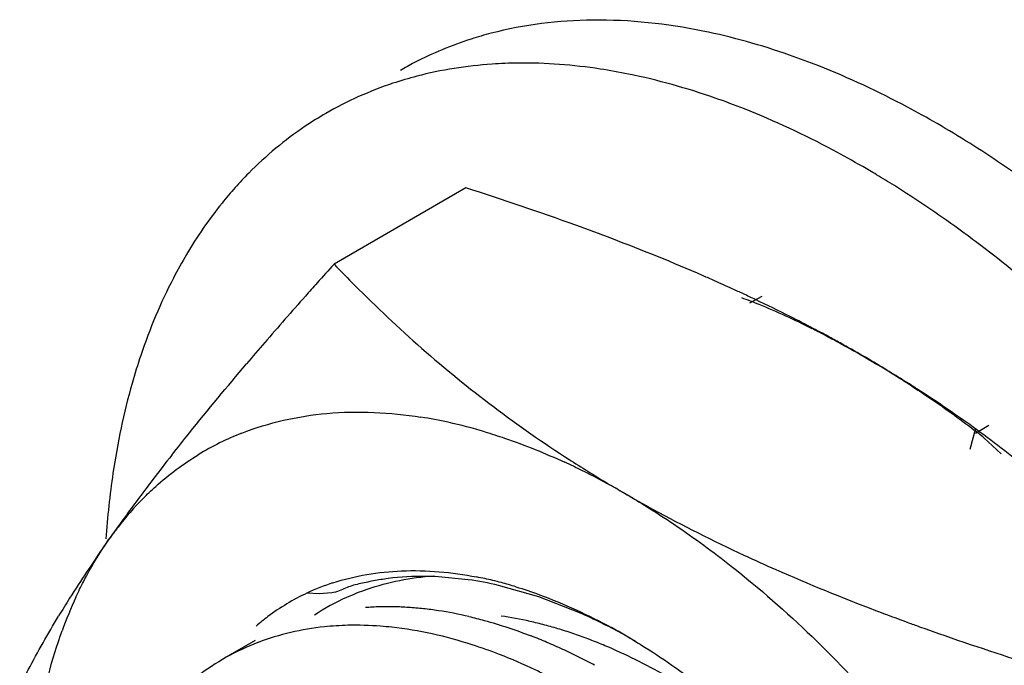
# Model space of a CAD drawing. Header units: inches. Extents: x 0 to 34, y 0 to 22.
# Tile 53 of 79: x 20.709 to 20.893, y 15.458 to 15.578. Entities that reach past the tile are written whole.
import ezdxf

# ---------------------------------------------------------------- set-up
doc = ezdxf.new("R2010")
doc.units = ezdxf.units.IN
doc.header["$LTSCALE"] = 1.87
doc.header["$MEASUREMENT"] = 0
doc.layers.get('0').update_dxf_attribs({"linetype": 'CONTINUOUS'})

msp = doc.modelspace()

# ---------------------------------------------------------------- linework, layer by layer
at = {"color": 7, "linetype": 'CONTINUOUS'}
for p, q in [((20.7927306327, 15.5469174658), (20.7680801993, 15.5326846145)), ((20.7932005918, 15.4736675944), (20.7876152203, 15.4742152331)), ((20.8064171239, 15.4704487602), (20.7988583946, 15.4726056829)), ((20.7653111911, 15.4710313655), (20.7630107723, 15.4711530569)), ((20.7676493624, 15.4711869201), (20.7653105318, 15.4710317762)), ((20.8141568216, 15.4674195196), (20.8064171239, 15.4704487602)), ((20.7533493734, 15.462289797), (20.7473710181, 15.4588379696))]:
    msp.add_line(p, q, dxfattribs=at)
at = {"color": 6, "linetype": 'CONTINUOUS'}
for p, q in [((20.8458371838, 15.5254035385), (20.8481630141, 15.5266990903)), ((20.8870700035, 15.4980746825), (20.888140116, 15.5019880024)), ((20.8905747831, 15.5025114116), (20.8880979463, 15.5010027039)), ((20.889647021, 15.5002142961), (20.8928850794, 15.4972236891))]:
    msp.add_line(p, q, dxfattribs=at)
for centre, radius, start, end in [((20.8139393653, 15.5109452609), 0.0669002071, 117.4267260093, 120.0005663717), ((20.7788583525, 15.3826983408), 0.2036399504, 55.9261243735, 59.932185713), ((20.8039366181, 15.4984308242), 0.0728629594, 135.3242439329, 138.2246800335), ((20.7713116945, 15.3852427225), 0.1912897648, 59.1022067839, 59.9961995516), ((20.7690104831, 15.3680839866), 0.221262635, 54.0799730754, 55.9340771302), ((20.7679950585, 15.3797093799), 0.1977409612, 57.9611387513, 59.1008919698), ((20.7581093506, 15.3642981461), 0.2160492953, 54.0519817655, 57.9069247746), ((20.7498351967, 15.3527910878), 0.2302221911, 52.7823186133, 54.0661400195), ((20.7737089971, 15.3558440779), 0.1848412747, 62.2188985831, 63.0633842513), ((20.7647283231, 15.3387187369), 0.2041785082, 61.3688187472, 62.2291463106), ((20.7603183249, 15.3306919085), 0.2133369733, 58.7729177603, 61.3622275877), ((20.7534276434, 15.3191535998), 0.2267759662, 57.8579616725, 58.7955214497), ((20.7582021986, 15.326693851), 0.2178512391, 57.2132206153, 57.8661683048), ((20.8028749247, 15.3918120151), 0.1388540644, 51.323993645, 52.2799927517), ((20.8806257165, 15.4707211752), 0.1555758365, 171.5515549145, 176.1064596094)]:
    msp.add_arc(centre, radius, start, end, dxfattribs=at)
at = {"color": 7, "linetype": 'CONTINUOUS'}
for centre, radius, start, end in [((20.683395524, 15.1769753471), 0.3854857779, 66.5000475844, 69.2380688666), ((21.5928185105, 14.7917638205), 1.1086734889, 138.0644026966, 138.3087595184), ((20.6986154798, 15.2123525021), 0.3469738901, 66.0871521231, 66.4754495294), ((20.7036835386, 15.2237623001), 0.3344891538, 65.465113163, 66.0885412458), ((21.5330489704, 14.845020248), 1.0286194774, 138.3095955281, 138.4946739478), ((20.7086415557, 15.2346426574), 0.3225323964, 65.0576590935, 65.4637475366), ((21.4191823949, 14.9453886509), 0.8768324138, 138.4755349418, 139.2299530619), ((20.7118805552, 15.2416095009), 0.3148494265, 64.6002418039, 65.0574674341), ((20.7178738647, 15.2541155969), 0.3009814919, 63.2418177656, 64.609707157), ((20.7241379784, 15.2665386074), 0.2870685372, 62.2691171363, 63.2418491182), ((20.7289101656, 15.2756371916), 0.2767943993, 61.6244855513, 62.2671137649), ((20.7324193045, 15.282137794), 0.2694071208, 61.0695342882, 61.624086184), ((21.3306725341, 15.021771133), 0.75992101, 139.2335806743, 139.6295923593), ((20.9394789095, 15.693735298), 0.2351162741, 228.767908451, 237.191129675), ((20.7371186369, 15.290610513), 0.2597184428, 60.0026220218, 61.0726738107), ((20.7412721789, 15.2978297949), 0.25138959, 58.9057782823, 59.9998444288), ((20.7428294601, 15.3004229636), 0.2483647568, 58.4667844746, 58.9044623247), ((20.7442618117, 15.3027497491), 0.2456324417, 57.5332643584, 58.4677068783), ((20.7457997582, 15.3051737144), 0.2427617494, 57.0400425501, 57.5324057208), ((20.7498580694, 15.3113184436), 0.235398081, 54.3719469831, 57.0551511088), ((20.770966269, 15.4195475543), 0.0855612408, 77.5277685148, 81.0076656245), ((20.7689565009, 15.4103144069), 0.0950105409, 73.2876973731, 77.546891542), ((20.7514647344, 15.3136408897), 0.2325744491, 51.1362469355, 54.3603803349), ((20.770188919, 15.4518463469), 0.0528860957, 111.4464222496, 121.3173660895), ((21.0725453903, 15.2337603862), 0.4258707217, 141.8319640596, 142.6073242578), ((20.7569959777, 15.3777048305), 0.1297948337, 63.719861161, 65.2918369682), ((20.9451282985, 15.7025877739), 0.2456116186, 237.1767855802, 239.1486336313), ((20.7539025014, 15.3714625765), 0.1367615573, 60.7208845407, 63.7157087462), ((21.0255102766, 15.2695140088), 0.3667894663, 142.5827621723, 143.8759351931), ((20.9483545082, 15.7079301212), 0.2518524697, 239.1417907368, 239.9992466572), ((20.7504266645, 15.3651283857), 0.1439864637, 59.9974685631, 60.7471626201), ((20.774017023, 15.44761644), 0.0586094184, 135.3494085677, 142.2388377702), ((20.9825558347, 15.3008150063), 0.3136402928, 143.8686216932, 144.8880295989), ((20.7759911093, 15.4460710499), 0.0611164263, 142.2267763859, 144.8998709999), ((20.9497062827, 15.3237999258), 0.2735480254, 144.8687732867, 146.3951283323), ((20.9219826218, 15.3421570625), 0.2402977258, 146.3820577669, 147.8038765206), ((20.781270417, 15.4050774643), 0.0704033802, 76.4456429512, 78.9579304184), ((20.7808423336, 15.4331463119), 0.041981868, 107.9663833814, 115.1344827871), ((20.7832494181, 15.4050451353), 0.0693402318, 76.9908255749, 81.7488628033), ((20.7805382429, 15.4020045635), 0.0735622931, 75.1594338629, 76.4521911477), ((20.7795819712, 15.3984312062), 0.0772613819, 73.0615644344, 75.1526647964), ((20.9015181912, 15.3550231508), 0.2161248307, 147.7995876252, 148.8469562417), ((20.7945557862, 15.4360417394), 0.0822640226, 155.2968903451, 160.0758120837), ((20.7880698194, 15.4315542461), 0.0426259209, 114.4309539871, 123.7099731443), ((20.7781267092, 15.4099148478), 0.0586859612, 88.8538495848, 91.4809764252), ((20.7780642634, 15.4123483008), 0.0562517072, 91.4814528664, 94.1819563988), ((20.778073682, 15.4072832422), 0.061318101, 86.2993138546, 88.8534971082), ((20.7778911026, 15.4044645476), 0.0641427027, 83.8175602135, 86.2990744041), ((20.7775270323, 15.4011295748), 0.0674974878, 81.4164901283, 83.8151884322), ((20.7767127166, 15.3958243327), 0.0728648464, 76.843701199, 81.4059663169), ((21.0317234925, 15.8947352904), 0.456647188, 249.1709162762, 249.9863741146), ((21.040821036, 15.9195904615), 0.4831149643, 249.9814368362, 250.254532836), ((20.7692627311, 15.3709879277), 0.0988341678, 66.9744056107, 68.8243715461), ((20.7644264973, 15.3628763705), 0.1159969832, 59.9585894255, 61.3956014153), ((21.061800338, 15.978681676), 0.5458195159, 250.277388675, 252.3891397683), ((20.76979402, 15.4199464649), 0.0448904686, 110.8498971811, 127.4573244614), ((20.7673533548, 15.3664933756), 0.1037174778, 65.1822744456, 66.9748213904), ((20.7044544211, 15.3035248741), 0.2210479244, 45.0907516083, 46.1817792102), ((20.7652952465, 15.3620410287), 0.1086224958, 63.4427110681, 65.1826749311), ((20.6954207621, 15.2945750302), 0.2337640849, 40.4941080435, 45.0712887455), ((20.7630897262, 15.35762775), 0.113556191, 61.7520058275, 63.4428788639)]:
    msp.add_arc(centre, radius, start, end, dxfattribs=at)
at = {"color": 9, "linetype": 'CONTINUOUS'}
for centre, radius, start, end in [((20.7898998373, 15.3998522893), 0.0676626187, 77.3221438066, 81.99654084), ((20.7884777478, 15.3931980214), 0.0744667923, 75.1897251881, 77.378302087), ((20.7873785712, 15.3890386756), 0.0787689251, 73.0805076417, 75.1901246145), ((20.7860882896, 15.3847948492), 0.0832045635, 71.0469081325, 73.0809481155), ((20.7846147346, 15.3805017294), 0.0877435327, 69.0853956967, 71.0473740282), ((20.7829696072, 15.3761946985), 0.0923540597, 67.1924141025, 69.0858742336), ((20.7805605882, 15.3704953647), 0.0985416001, 63.5590790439, 67.1857939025), ((20.7763536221, 15.3619150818), 0.1080976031, 60.1791246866, 63.5875375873)]:
    msp.add_arc(centre, radius, start, end, dxfattribs=at)
at = {"color": 6, "linetype": 'CONTINUOUS'}
for points, knots in [([(20.8370793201, 15.5762302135), (20.8303178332, 15.5776015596), (20.8170035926, 15.579058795), (20.8036578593, 15.5774339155), (20.7974757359, 15.5758210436)], [0, 0, 0, 0, 0.5191936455, 1, 1, 1, 1]), ([(20.7974757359, 15.5758210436), (20.7962219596, 15.5754939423), (20.7912955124, 15.574065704), (20.7865261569, 15.572091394), (20.7831242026, 15.5703259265)], [0, 0, 0, 0, 0.2526544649, 1, 1, 1, 1]), ([(20.8587628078, 15.5697063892), (20.8569456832, 15.5704246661), (20.8498674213, 15.5730608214), (20.8425668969, 15.5751172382), (20.8370793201, 15.5762302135)], [0, 0, 0, 0, 0.2586883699, 1, 1, 1, 1]), ([(20.8025646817, 15.5702470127), (20.8009235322, 15.570230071), (20.7945298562, 15.5699835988), (20.7881589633, 15.5689849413), (20.7835563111, 15.5677841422)], [0, 0, 0, 0, 0.2565254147, 1, 1, 1, 1]), ([(20.8231598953, 15.568193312), (20.8214113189, 15.5685479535), (20.8146121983, 15.5697592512), (20.8076863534, 15.5702998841), (20.8025646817, 15.5702470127)], [0, 0, 0, 0, 0.2583472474, 1, 1, 1, 1]), ([(20.844843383, 15.5616694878), (20.8430262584, 15.5623877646), (20.8359479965, 15.5650239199), (20.8286474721, 15.5670803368), (20.8231598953, 15.568193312)], [0, 0, 0, 0, 0.2586883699, 1, 1, 1, 1]), ([(20.8808869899, 15.5589350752), (20.8790552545, 15.5599926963), (20.8718803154, 15.563975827), (20.8644275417, 15.5674672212), (20.8587628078, 15.5697063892)], [0, 0, 0, 0, 0.2577436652, 1, 1, 1, 1]), ([(20.7835563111, 15.5677841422), (20.7820568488, 15.5673929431), (20.776179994, 15.5656558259), (20.7705331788, 15.5631340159), (20.7665692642, 15.5608453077)], [0, 0, 0, 0, 0.2529278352, 1, 1, 1, 1]), ([(20.7665692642, 15.5608453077), (20.7652570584, 15.5600876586), (20.7600786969, 15.5568591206), (20.7553480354, 15.5529201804), (20.7521239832, 15.5496603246)], [0, 0, 0, 0, 0.2483934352, 1, 1, 1, 1]), ([(20.8669675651, 15.5508981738), (20.8651358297, 15.5519557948), (20.8579608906, 15.5559389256), (20.8505081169, 15.5594303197), (20.844843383, 15.5616694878)], [0, 0, 0, 0, 0.2577436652, 1, 1, 1, 1]), ([(20.7495981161, 15.5469729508), (20.7487531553, 15.5460273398), (20.7454073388, 15.5420839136), (20.7424637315, 15.5378033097), (20.7404746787, 15.5344460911)], [0, 0, 0, 0, 0.2452692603, 1, 1, 1, 1]), ([(20.905485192, 15.5225104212), (20.9041447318, 15.5237206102), (20.8988217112, 15.5284295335), (20.8933054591, 15.5329210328), (20.8890839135, 15.5361269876)], [0, 0, 0, 0, 0.2541119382, 1, 1, 1, 1]), ([(20.7404746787, 15.5344460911), (20.7396220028, 15.5330069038), (20.7362747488, 15.5269659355), (20.7336093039, 15.520555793), (20.7319426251, 15.5155972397)], [0, 0, 0, 0, 0.2422974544, 1, 1, 1, 1]), ([(20.8442881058, 15.5264039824), (20.8453845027, 15.5260156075), (20.8498641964, 15.5243140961), (20.8542086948, 15.5222741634), (20.8574429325, 15.5206315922)], [0, 0, 0, 0, 0.2427990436, 1, 1, 1, 1]), ([(20.7319426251, 15.5155972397), (20.7313614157, 15.5138680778), (20.7291315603, 15.5066555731), (20.7275815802, 15.4992390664), (20.7267381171, 15.4935782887)], [0, 0, 0, 0, 0.2416995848, 1, 1, 1, 1]), ([(20.8761717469, 15.5098395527), (20.8771530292, 15.5092073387), (20.8811236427, 15.5066015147), (20.8849929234, 15.50383865), (20.8878262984, 15.5016469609)], [0, 0, 0, 0, 0.2457792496, 1, 1, 1, 1])]:
    msp.add_open_spline(points, degree=3, knots=knots, dxfattribs=at)
at = {"color": 7, "linetype": 'CONTINUOUS'}
for points, knots in [([(20.8200447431, 15.5374282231), (20.8178167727, 15.5382760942), (20.8087798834, 15.5416309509), (20.7996433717, 15.544714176), (20.7927306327, 15.5469174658)], [0, 0, 0, 0, 0.2473072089, 1, 1, 1, 1]), ([(20.7680801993, 15.5326846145), (20.7693701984, 15.5313352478), (20.7746709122, 15.5258996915), (20.7802046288, 15.5206898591), (20.7845112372, 15.5169170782)], [0, 0, 0, 0, 0.2458809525, 1, 1, 1, 1]), ([(20.7377250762, 15.4969356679), (20.738822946, 15.4983329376), (20.7433994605, 15.5040874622), (20.7480982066, 15.5097441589), (20.7517092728, 15.5139921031)], [0, 0, 0, 0, 0.2416891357, 1, 1, 1, 1]), ([(20.7508475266, 15.5010677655), (20.7559104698, 15.5030565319), (20.767124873, 15.5055547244), (20.7785425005, 15.5049731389), (20.7843396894, 15.5040571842)], [0, 0, 0, 0, 0.4810072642, 1, 1, 1, 1]), ([(20.796278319, 15.5013117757), (20.7975226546, 15.5009396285), (20.8026109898, 15.4993110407), (20.807576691, 15.4973064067), (20.8112497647, 15.4956167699)], [0, 0, 0, 0, 0.2431353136, 1, 1, 1, 1]), ([(20.7323219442, 15.4888060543), (20.7331069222, 15.4895991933), (20.736307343, 15.4926479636), (20.7398777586, 15.4953099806), (20.7426998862, 15.4970270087)], [0, 0, 0, 0, 0.2525069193, 1, 1, 1, 1]), ([(20.8224254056, 15.4898211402), (20.8236725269, 15.4891010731), (20.8287470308, 15.4860695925), (20.833646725, 15.482748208), (20.8372519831, 15.4801048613)], [0, 0, 0, 0, 0.2436443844, 1, 1, 1, 1]), ([(20.8224254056, 15.4898211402), (20.8242039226, 15.4887942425), (20.8315092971, 15.4846938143), (20.839004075, 15.4809337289), (20.8447375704, 15.4782670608)], [0, 0, 0, 0, 0.2451585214, 1, 1, 1, 1]), ([(20.7198201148, 15.470421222), (20.7202659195, 15.4713872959), (20.7220809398, 15.4751157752), (20.7242159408, 15.4786915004), (20.7259888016, 15.4812134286)], [0, 0, 0, 0, 0.2565837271, 1, 1, 1, 1]), ([(20.8372519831, 15.4801048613), (20.8389861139, 15.4788334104), (20.8460175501, 15.4734820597), (20.8526784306, 15.4676480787), (20.8575019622, 15.4630198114)], [0, 0, 0, 0, 0.2433800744, 1, 1, 1, 1]), ([(20.8447375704, 15.4782670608), (20.8467244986, 15.4773429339), (20.8548318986, 15.4736736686), (20.8630794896, 15.4703177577), (20.8693482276, 15.4679321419)], [0, 0, 0, 0, 0.2462533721, 1, 1, 1, 1]), ([(20.7678926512, 15.4730810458), (20.7720098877, 15.4744177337), (20.7810529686, 15.4759068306), (20.7901368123, 15.4750777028), (20.7947547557, 15.4741774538)], [0, 0, 0, 0, 0.4791838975, 1, 1, 1, 1]), ([(20.7704627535, 15.4703745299), (20.7717046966, 15.4709387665), (20.7768904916, 15.473007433), (20.7824562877, 15.4740842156), (20.7866607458, 15.4743709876)], [0, 0, 0, 0, 0.2445365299, 1, 1, 1, 1]), ([(20.7876152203, 15.4742152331), (20.7868121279, 15.4742560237), (20.7836693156, 15.4743477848), (20.7805149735, 15.4741853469), (20.7781953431, 15.4738758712)], [0, 0, 0, 0, 0.255740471, 1, 1, 1, 1]), ([(20.7781953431, 15.4738758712), (20.7772801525, 15.4737537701), (20.7759108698, 15.4735224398), (20.7740905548, 15.4731650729), (20.7727363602, 15.4728797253), (20.771435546, 15.4725441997), (20.7702280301, 15.4720747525), (20.7690212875, 15.4715075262), (20.7681342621, 15.4712680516), (20.7676493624, 15.4711869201)], [0, 0, 0, 0, 0.2536519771, 0.3812826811, 0.5096201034, 0.6339019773, 0.7497787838, 0.8649349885, 1, 1, 1, 1]), ([(20.8020916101, 15.4723408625), (20.8035781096, 15.4718884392), (20.8097242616, 15.4698194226), (20.8156336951, 15.4670748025), (20.819961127, 15.4647154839)], [0, 0, 0, 0, 0.2396906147, 1, 1, 1, 1]), ([(20.7630107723, 15.4711530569), (20.7604466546, 15.4699470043), (20.757173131, 15.4679709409), (20.7542211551, 15.4655961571), (20.7534977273, 15.464974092)], [0, 0, 0, 0, 0.748104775, 1, 1, 1, 1]), ([(20.7092888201, 15.4536496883), (20.7098161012, 15.4547105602), (20.7120991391, 15.4591801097), (20.7145778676, 15.4635489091), (20.7165610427, 15.4668301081)], [0, 0, 0, 0, 0.2360564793, 1, 1, 1, 1]), ([(20.793297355, 15.4667766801), (20.7942640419, 15.4665518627), (20.7982149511, 15.465553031), (20.8020902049, 15.464261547), (20.804964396, 15.4631485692)], [0, 0, 0, 0, 0.2435759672, 1, 1, 1, 1]), ([(20.824383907, 15.462203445), (20.8235360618, 15.4626922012), (20.8201963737, 15.464562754), (20.8167616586, 15.4662651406), (20.8141568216, 15.4674195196)], [0, 0, 0, 0, 0.2556646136, 1, 1, 1, 1]), ([(20.7706826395, 15.4651324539), (20.7692098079, 15.4650967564), (20.7635070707, 15.4647389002), (20.7578537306, 15.4634406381), (20.7538918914, 15.4619306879)], [0, 0, 0, 0, 0.2578752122, 1, 1, 1, 1]), ([(20.7788774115, 15.4647709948), (20.778184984, 15.4648467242), (20.7754614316, 15.4651015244), (20.7727208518, 15.4651818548), (20.7706826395, 15.4651324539)], [0, 0, 0, 0, 0.2546481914, 1, 1, 1, 1]), ([(20.7140163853, 15.4531929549), (20.7142340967, 15.4541349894), (20.7151381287, 15.4578077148), (20.7162552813, 15.4614288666), (20.7172157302, 15.4640753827)], [0, 0, 0, 0, 0.2556307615, 1, 1, 1, 1]), ([(20.7990444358, 15.459676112), (20.7973493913, 15.4603344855), (20.7908075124, 15.4626622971), (20.7839729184, 15.4642137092), (20.7788774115, 15.4647709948)], [0, 0, 0, 0, 0.2618569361, 1, 1, 1, 1]), ([(20.8224975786, 15.46329076), (20.823769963, 15.4625550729), (20.8289549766, 15.4594269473), (20.8339129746, 15.4559267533), (20.8375314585, 15.45311096)], [0, 0, 0, 0, 0.2427451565, 1, 1, 1, 1]), ([(20.8079404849, 15.4557164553), (20.8072012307, 15.4560868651), (20.8042827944, 15.4575090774), (20.801299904, 15.4588000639), (20.7990444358, 15.459676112)], [0, 0, 0, 0, 0.2546941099, 1, 1, 1, 1])]:
    msp.add_open_spline(points, degree=3, knots=knots, dxfattribs=at)

doc.saveas('drawing.dxf')
